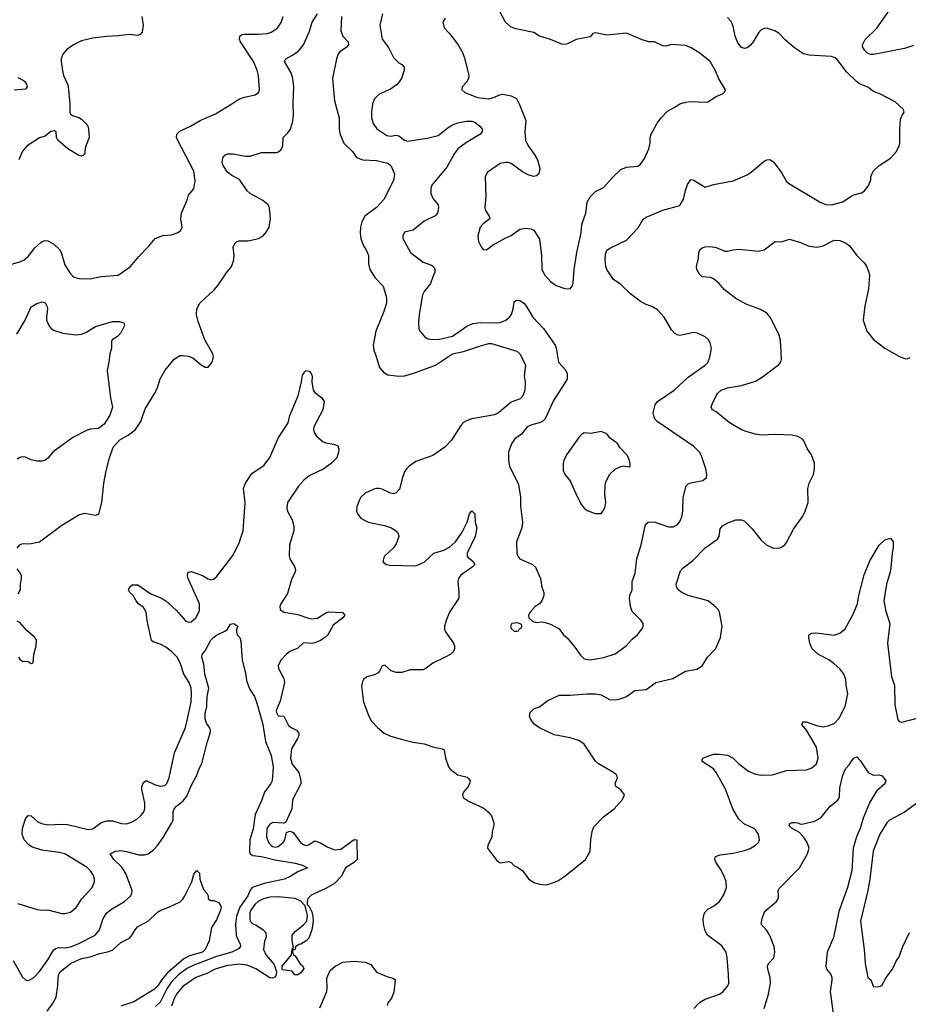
# Model space of a CAD drawing. Header units: inches. Extents: x 2001573 to 2220545, y 644482 to 846830.
# Tile 159 of 256: x 2068489 to 2074817, y 697879 to 704888. Entities that reach past the tile are written whole.
import ezdxf

# ---------------------------------------------------------------- set-up
doc = ezdxf.new("R2010")
doc.units = ezdxf.units.IN
doc.header["$MEASUREMENT"] = 0
for name, color, linetype in [('C0669', 7, 'Continuous'), ('C0679', 7, 'Continuous'), ('C0760', 7, 'Continuous'), ('C0770', 7, 'Continuous')]:
    doc.layers.add(name, color=color, linetype=linetype)

msp = doc.modelspace()

# ---------------------------------------------------------------- linework, layer by layer
at = {"layer": 'C0669', "color": 5}
for points, elevation in [([(2068442.9, 698190), (2068510, 698072.4), (2068530, 698052.2), (2068550, 698047.2), (2068557.2, 698050), (2068590, 698068.5), (2068630, 698112.4), (2068690, 698196.5), (2068730, 698263.7), (2068743.5, 698276.5), (2068770, 698282.9), (2068810, 698280.6), (2068850, 698288.8), (2068905.1, 698310), (2069026.3, 698370), (2069057.7, 698410), (2069083.9, 698490), (2069110.6, 698529.4), (2069143.8, 698556.2), (2069235.8, 698610), (2069279.7, 698650), (2069288.4, 698670), (2069289.8, 698690), (2069245.7, 698810), (2069215.7, 698855.7), (2069159.7, 698910), (2069134, 698950), (2069171.7, 698968.3), (2069210, 698972.6), (2069250, 698967.6), (2069337.7, 698942.3), (2069376.9, 698943.1), (2069404, 698950), (2069442.3, 698977.7), (2069470, 699010.4), (2069510, 699066.7), (2069573.1, 699170), (2069580.8, 699190), (2069581.1, 699250), (2069589.7, 699270), (2069604.7, 699290), (2069653.9, 699326.1), (2069678.9, 699361.1), (2069706.6, 699430), (2069751, 699510), (2069770, 699562.8), (2069787, 699593), (2069825.3, 699750), (2069846.6, 699810), (2069848.2, 699830), (2069841, 699850), (2069820.2, 699880.2), (2069809.5, 699910), (2069810.9, 699950), (2069820.7, 700000)], 360), ([(2068475.6, 698595.6), (2068612.7, 698552.7), (2068650, 698548), (2068690, 698550.4), (2068790, 698525.3), (2068810, 698524.9), (2068850, 698534), (2068890, 698568.4), (2068931.4, 698628.6), (2069004.8, 698710), (2069021, 698750), (2069021.5, 698770), (2069014.9, 698794.9), (2068992.4, 698830), (2068970, 698851.9), (2068810, 698949.8), (2068770, 698959.9), (2068650, 698976.2), (2068578.6, 698998.6), (2068553.6, 699013.6), (2068521.7, 699050), (2068507.1, 699090), (2068508.3, 699130), (2068530, 699198.8), (2068550, 699222.8), (2068570, 699220.7), (2068617.4, 699177.4), (2068645.4, 699165.4), (2068690, 699157.5), (2068790, 699161.5), (2068830, 699158.4), (2068976.4, 699123.6), (2069010, 699128.4), (2069070, 699172.3), (2069110, 699184.7), (2069150, 699184.5), (2069214.9, 699165.1), (2069250, 699162.4), (2069285.1, 699174.9), (2069322.6, 699197.4), (2069355, 699225), (2069372, 699248), (2069379, 699270), (2069379.2, 699310), (2069358, 699410), (2069359.8, 699430), (2069370, 699457.6), (2069390, 699471.3), (2069450, 699442.5), (2069490, 699431), (2069522.8, 699437.2), (2069537.6, 699450), (2069553.3, 699490), (2069591.6, 699670), (2069668.7, 699850), (2069680.3, 699890), (2069703.5, 700000)], 380), ([(2068683.5, 697830), (2068728.4, 697890), (2068748.5, 697930), (2068761.2, 698010), (2068762.4, 698070), (2068767.7, 698092.3), (2068778, 698110), (2068851.5, 698168.5), (2068930, 698203.7), (2068990, 698215.8), (2069050, 698238.1), (2069124.3, 698255.7), (2069152.4, 698267.6), (2069210, 698318), (2069269.8, 698350.2), (2069290, 698372.7), (2069311.2, 698410), (2069328.9, 698431.1), (2069407.3, 698472.7), (2069470, 698535.6), (2069494, 698550), (2069550.6, 698569.4), (2069631.5, 698608.5), (2069651.8, 698628.2), (2069665.4, 698650), (2069715.8, 698750), (2069730, 698804.7), (2069750, 698831.3), (2069770, 698812), (2069772.4, 698770), (2069797.1, 698697.1), (2069820.7, 698670), (2069831.3, 698650), (2069832, 698630), (2069850, 698618), (2069870, 698618), (2069890, 698611.3), (2069904, 698604), (2069916, 698590), (2069922.8, 698570), (2069919.1, 698550), (2069890, 698479), (2069855.4, 698424.6), (2069838.2, 698330), (2069810, 698269), (2069790, 698249.9), (2069697.2, 698222.8), (2069657.8, 698202.2), (2069539.9, 698100.1), (2069503, 698057), (2069470, 698007.3), (2069450, 697987.4), (2069302.7, 697897.3), (2069210, 697866.6)], 340), ([(2070000, 698250.7), (2069998.7, 698250), (2069890, 698218.1), (2069730, 698158.5), (2069684, 698136), (2069621.2, 698090), (2069570, 698037.9), (2069536.2, 697990), (2069490, 697894), (2069456.6, 697863.4)], 360), ([(2070000, 698158.5), (2069970, 698154.9), (2069882, 698130), (2069821.7, 698098.3), (2069743, 698070), (2069650, 698004.7), (2069610, 697956.9), (2069590, 697920.7), (2069570, 697865.2)], 380)]:
    msp.add_lwpolyline(points, dxfattribs=dict(at, elevation=elevation))
at = {"layer": 'C0679', "color": 5}
for points, elevation in [([(2070327.7, 700000), (2070315.3, 699970), (2070317, 699957), (2070330, 699933.4), (2070370, 699930.7), (2070403.6, 699863.6), (2070425.9, 699845.9), (2070460.3, 699830), (2070476.1, 699810), (2070476.2, 699790), (2070467.7, 699770), (2070423.6, 699696.4), (2070418.4, 699630), (2070428.2, 699588.2), (2070477.1, 699530), (2070492, 699470), (2070490.1, 699450), (2070481.7, 699430), (2070435.9, 699344.1), (2070430.9, 699330), (2070426.3, 699270), (2070384.5, 699175.5), (2070370, 699168.7), (2070292.4, 699172.4), (2070270, 699161.6), (2070250.1, 699129.9), (2070245.8, 699070), (2070261.7, 699030), (2070279.3, 699010), (2070290, 699002.6), (2070310, 698998.5), (2070330, 699002.8), (2070365.1, 699030), (2070377.5, 699050), (2070390, 699102), (2070410, 699111.3), (2070430, 699107.3), (2070439, 699099), (2070488.8, 699030), (2070510, 699016.5), (2070530, 699009.3), (2070546.2, 699013.8), (2070590, 699042.6), (2070630, 699029.3), (2070678.7, 698998.7), (2070730, 698977.7), (2070776.9, 698983.1), (2070870, 699051.8), (2070890, 699050.8), (2070891.8, 698910), (2070872.7, 698890), (2070809.2, 698850.8), (2070781.4, 698790), (2070730, 698738), (2070670, 698702.9), (2070565.1, 698654.9), (2070541.1, 698630), (2070536, 698610), (2070537.1, 698590), (2070550, 698575.5), (2070570, 698536.3), (2070576.5, 698503.5), (2070578.9, 698470), (2070570, 698409.2), (2070548.7, 698350), (2070528.4, 698330), (2070490, 698307.1), (2070475.8, 698304.2), (2070453, 698287), (2070450, 698268), (2070434, 698266), (2070432, 698250), (2070438, 698230), (2070450, 698224), (2070486.5, 698166.5), (2070504.9, 698150), (2070512.7, 698132.7), (2070490, 698103.5), (2070470, 698089.7), (2070449.5, 698089.5), (2070430, 698115.1), (2070363.7, 698123.7), (2070359, 698130), (2070359, 698150), (2070424, 698230), (2070429.1, 698270.9), (2070438, 698282), (2070428.4, 698331.6), (2070429.1, 698370.9), (2070450, 698398), (2070510, 698444.7), (2070533.2, 698470), (2070539.5, 698510), (2070520.9, 698580.9), (2070492, 698612), (2070451.4, 698631.4), (2070330, 698644.1), (2070270, 698641.5), (2070224.2, 698630), (2070187.2, 698610), (2070164.2, 698590), (2070136, 698550), (2070128.8, 698528.8), (2070127.5, 698487.5), (2070131, 698471), (2070150, 698452), (2070170, 698444.7), (2070222, 698410), (2070242, 698390), (2070243.6, 698356.4), (2070231.3, 698328.7), (2070224.7, 698270), (2070241, 698230), (2070302, 698162), (2070318.8, 698110), (2070316.3, 698090), (2070308, 698072), (2070290, 698065.1), (2070270, 698067.8), (2070170, 698130.8), (2070110, 698157.3), (2070050, 698164.5), (2070000, 698158.5)], 380), ([(2070184.9, 700000), (2070221.4, 699870), (2070238.9, 699750), (2070280.9, 699650), (2070293, 699570), (2070287.2, 699470), (2070278.6, 699450), (2070232.5, 699390), (2070212, 699328), (2070166.6, 699230), (2070150.9, 699129.1), (2070127.1, 699050), (2070125.5, 698965.5), (2070130.4, 698950), (2070150, 698937.4), (2070210, 698931.3), (2070307, 698907), (2070450, 698884.1), (2070502.8, 698870), (2070538.8, 698850), (2070470, 698822.6), (2070419.6, 698790), (2070375.3, 698770), (2070230, 698739.9), (2070145.7, 698710), (2070129.5, 698690.5), (2070114.4, 698650), (2070057, 698570), (2070033, 698507), (2070024.9, 698450), (2070031.5, 698371.5), (2070035, 698355), (2070058, 698310), (2070060.3, 698290), (2070046.2, 698273.8), (2070000, 698250.7)], 360), ([(2070948.9, 700000), (2070976.3, 699930), (2070994.9, 699894.9), (2071036.3, 699850), (2071084.9, 699810), (2071126, 699790), (2071205.9, 699765.9), (2071290, 699745.8), (2071370, 699733.1), (2071430, 699712.6), (2071497.4, 699697.4), (2071510.7, 699690), (2071521.6, 699630), (2071543.1, 699570), (2071557.1, 699550), (2071610, 699513.4), (2071674.9, 699494.9), (2071686, 699486), (2071696, 699470), (2071691.1, 699451.1), (2071682, 699430), (2071649.2, 699390), (2071641.3, 699370), (2071648, 699350), (2071690, 699321.8), (2071790, 699277.8), (2071826, 699250), (2071850, 699219.3), (2071865.5, 699170), (2071864.9, 699155.1), (2071852.8, 699107.2), (2071850.4, 699070), (2071823, 699010), (2071820.7, 698990), (2071885.2, 698905.2), (2071910, 698886), (2071970, 698894.8), (2071990, 698887.3), (2072010, 698864.9), (2072030, 698857.3), (2072070, 698830.7), (2072112.8, 698772.8), (2072150, 698745.5), (2072190, 698734.4), (2072230, 698730.4), (2072250, 698732.4), (2072290, 698746.4), (2072321.2, 698758.8), (2072370, 698790.5), (2072518.4, 698910), (2072551.8, 698970), (2072555.6, 699050), (2072566, 699110), (2072578.3, 699141.7), (2072647.6, 699212.4), (2072722, 699270), (2072782.4, 699337.6), (2072795.1, 699370), (2072770, 699405.6), (2072733.2, 699430), (2072729.2, 699450), (2072747, 699490), (2072741.6, 699510), (2072718.4, 699530), (2072611.8, 699591.8), (2072590, 699609.8), (2072510, 699730.7), (2072470, 699756.2), (2072410, 699776.2), (2072296.2, 699796.2), (2072190, 699847.1), (2072153.9, 699873.9), (2072126.3, 699910), (2072119.7, 699930), (2072124.2, 699955.8), (2072150, 699981.6), (2072190, 699997.6), (2072193.2, 700000)], 420), ([(2073289.9, 697850), (2073330, 697891.7), (2073370, 697916.3), (2073472, 697950), (2073498.4, 697970), (2073531.6, 698010), (2073538, 698030), (2073537.4, 698090), (2073528.2, 698210), (2073518.9, 698250), (2073490, 698295.8), (2073387.6, 698370), (2073370, 698401.2), (2073358.5, 698450), (2073355.6, 698490), (2073365.4, 698530), (2073390, 698554.9), (2073430, 698577.6), (2073471.8, 698610), (2073502.6, 698657.4), (2073522.4, 698710), (2073519.7, 698750), (2073506.9, 698790), (2073480.8, 698840.8), (2073447.6, 698890), (2073439.5, 698910), (2073441.2, 698918.8), (2073443.7, 698930), (2073476.2, 698943.8), (2073570, 698954.9), (2073650, 698973.7), (2073690, 698988.4), (2073730, 699010.5), (2073749.5, 699030), (2073756.9, 699050), (2073749.7, 699090), (2073730, 699120.5), (2073712.7, 699132.7), (2073650, 699160.8), (2073610, 699196.4), (2073568.2, 699270), (2073516.4, 699410), (2073450, 699529.7), (2073430, 699554.5), (2073350, 699608), (2073350, 699622), (2073353.2, 699630), (2073370, 699638.4), (2073430, 699658.4), (2073470, 699660.3), (2073530, 699651.5), (2073570, 699630.3), (2073610.9, 699590.9), (2073678, 699538), (2073730, 699516.9), (2073770, 699508.9), (2073850, 699513.4), (2073950, 699544), (2074091, 699549), (2074130, 699562.4), (2074164.5, 699590), (2074176.3, 699630), (2074164, 699710), (2074091.3, 699831.3), (2074059, 699870), (2074061.2, 699878.8), (2074068, 699890), (2074090, 699890.4), (2074163.6, 699863.6), (2074210, 699854.6), (2074250, 699862.6), (2074290, 699878.4), (2074324.2, 699915.8), (2074365.9, 699994.1), (2074367.2, 700000)], 380), ([(2074722.7, 700000), (2074743.2, 699903.2), (2074752.1, 699892.1), (2074770, 699887.4), (2074890, 699917.8), (2074955.8, 699944.2), (2074990, 699971.8), (2075010.7, 700000)], 380), ([(2073789.7, 697850), (2073820.8, 697950), (2073835, 698030), (2073834, 698070), (2073815.6, 698130), (2073813.7, 698150), (2073821.3, 698170), (2073860.5, 698210), (2073867.4, 698250), (2073862.8, 698290), (2073830, 698369.4), (2073810, 698403.7), (2073769.6, 698450), (2073776.3, 698490), (2073789.7, 698530), (2073804.2, 698550), (2073879.6, 698610), (2073889.6, 698630), (2073893, 698650), (2073889.6, 698690), (2073897.7, 698702.3), (2074042, 698850), (2074099.6, 698950), (2074111.5, 698990), (2074097.6, 699030), (2074070, 699072), (2074041.3, 699101.3), (2073989.3, 699130), (2073969.4, 699150), (2073974.6, 699165.4), (2073990, 699173.4), (2074006.8, 699173.2), (2074030, 699170.5), (2074050, 699160.7), (2074070, 699164), (2074150, 699182.4), (2074193.1, 699206.9), (2074259.6, 699290), (2074310, 699326.7), (2074320, 699340), (2074326.2, 699353.8), (2074330, 699421), (2074350, 699510.6), (2074370, 699554.4), (2074396, 699584), (2074411.8, 699610), (2074430, 699630.5), (2074450, 699641), (2074475.2, 699615.2), (2074531.3, 699530), (2074570, 699511), (2074610, 699511.3), (2074630, 699504.7), (2074656, 699470), (2074650, 699449.2), (2074590, 699396), (2074542.4, 699317.6), (2074496, 699204), (2074475.1, 699130), (2074447.9, 699072.1), (2074423.8, 698990), (2074413.8, 698830), (2074385.3, 698710), (2074321.6, 698538.4), (2074284.6, 698355.4), (2074238.4, 698250), (2074230.2, 698150), (2074233.4, 698130), (2074264.9, 698090), (2074272.4, 698070), (2074273.4, 698050), (2074260.2, 697970), (2074297.8, 697690)], 360), ([(2074884, 699316), (2074790, 699247.1), (2074683.8, 699190), (2074665.3, 699170), (2074615.2, 699090), (2074567.1, 698970), (2074542.6, 698770), (2074528.3, 698690), (2074475.6, 698470), (2074502.3, 698270), (2074510.3, 698170), (2074528.5, 698068.5), (2074550, 698052), (2074570, 698002), (2074610, 698004.7), (2074628.4, 698011.6), (2074659, 698070), (2074704, 698130), (2074734, 698190), (2074750, 698212), (2074778, 698290), (2074825.6, 698390)], 380), ([(2070625.7, 697854.3), (2070675.2, 697970), (2070679.1, 697990), (2070675.9, 698064.1), (2070700.1, 698119.9), (2070735.3, 698150), (2070790, 698178.8), (2070870, 698184.9), (2070950, 698178), (2070990, 698162), (2071030, 698107.7), (2071110, 698075.5), (2071146, 698066), (2071158, 698058), (2071162, 698050), (2071154.2, 697965.8), (2071136.7, 697923.3), (2071111, 697890), (2071106.8, 697870)], 380)]:
    msp.add_lwpolyline(points, dxfattribs=dict(at, elevation=elevation))
at = {"layer": 'C0760', "color": 5}
for points, elevation in [([(2069359.6, 704910), (2069368.9, 704850), (2069360.7, 704799.3), (2069350, 704784.5), (2069330, 704776.3), (2069270, 704782), (2069190, 704772.2), (2069108.5, 704768.5), (2069010, 704756.4), (2068930, 704738.3), (2068871.5, 704708.5), (2068823.9, 704676.1), (2068796.4, 704643.6), (2068785.5, 704610), (2068783.8, 704590), (2068792.8, 704527.2), (2068802, 704490), (2068830.3, 704430.3), (2068833.3, 704413.3), (2068847.2, 704290), (2068846, 704230), (2068850, 704216), (2068865.8, 704205.8), (2068910, 704192.8), (2068930, 704179.6), (2068960.9, 704150), (2068974, 704130), (2068979.6, 704110), (2068983.1, 704050), (2068956.7, 703983.3), (2068951.6, 703928.4), (2068930, 703916.2), (2068910, 703922.4), (2068831.5, 703970), (2068761.6, 704030), (2068751.3, 704050), (2068749.3, 704089.3), (2068735.8, 704095.8), (2068710, 704091.6), (2068670, 704058), (2068630, 704047), (2068542, 703990), (2068508.8, 703951.2), (2068484, 703890)], 440), ([(2068475.6, 704475.6), (2068510, 704459.5), (2068523.8, 704450), (2068537.6, 704430), (2068543, 704410), (2068530, 704392.7), (2068450, 704385.3)], 420), ([(2068430, 703148), (2068490, 703164.9), (2068521.1, 703178.9), (2068550, 703203.1), (2068596.2, 703263.8), (2068638.5, 703301.5), (2068650, 703310.3), (2068670, 703316.1), (2068690, 703314.9), (2068730, 703292.8), (2068771.6, 703251.6), (2068784, 703230), (2068810, 703142.8), (2068845.2, 703085.3), (2068863.9, 703063.9), (2068875.8, 703055.8), (2068910, 703046.4), (2068990, 703043.6), (2069070, 703060.9), (2069190, 703070.4), (2069277, 703130), (2069337, 703203), (2069406.7, 703273.3), (2069454, 703330), (2069507.3, 703352.7), (2069570, 703357.3), (2069610, 703370.8), (2069635.1, 703384.9), (2069646.6, 703410), (2069636.4, 703470), (2069641.7, 703510), (2069683.6, 703610), (2069690, 703638), (2069730, 703684.7), (2069738.3, 703741.7), (2069728.2, 703810), (2069610, 704037), (2069605.3, 704050), (2069607.9, 704072.1), (2069630, 704095.6), (2069705.2, 704130), (2069773.2, 704170), (2069883.1, 704216.9), (2070000, 704290.2)], 440), ([(2070000, 703779.4), (2069999.6, 703779.6), (2069970, 703803.5), (2069937.7, 703850), (2069931.3, 703870), (2069935.1, 703904.9), (2069950, 703923), (2069970, 703933.4), (2070000, 703933.9)], 420), ([(2068470, 701126), (2068490, 701150.7), (2068503.9, 701156.1), (2068570, 701158.9), (2068630, 701172), (2068790, 701288.7), (2068910, 701363.1), (2068950, 701374.9), (2069030, 701360.5), (2069053.1, 701366.9), (2069075.1, 701450), (2069088, 701588), (2069104.2, 701675.8), (2069128.2, 701770), (2069155.8, 701844.2), (2069202.3, 701897.7), (2069261.2, 701930), (2069314, 701970), (2069351.5, 702028.5), (2069381.8, 702118.2), (2069451.1, 702230), (2069471.2, 702270), (2069488.9, 702331.1), (2069525.8, 702394.2), (2069590, 702470.5), (2069630, 702496.4), (2069650, 702498.4), (2069690, 702493), (2069721.3, 702481.3), (2069780.7, 702430), (2069810, 702414), (2069830, 702414.8), (2069859.5, 702450), (2069869.4, 702490), (2069865.1, 702510), (2069808.2, 702608.2), (2069758.8, 702738.8), (2069748.2, 702788.2), (2069750, 702830.5), (2069771.1, 702870), (2069874.6, 702965.4), (2069902.9, 702997.1), (2069966.6, 703093.4), (2069994.7, 703125.3), (2070000, 703138.6)], 420), ([(2068467.8, 702650), (2068528.6, 702750), (2068570, 702843), (2068610, 702868.8), (2068650, 702880.4), (2068670, 702873.4), (2068685.1, 702845.1), (2068687.6, 702830), (2068679, 702770), (2068680.9, 702750), (2068697, 702710), (2068711.3, 702691.3), (2068730, 702678), (2068796.2, 702656.2), (2068890, 702645.5), (2068930, 702648.8), (2068959.3, 702660.7), (2069030, 702703.7), (2069150, 702739.5), (2069199.5, 702739.5), (2069230.8, 702730), (2069234.9, 702710), (2069210, 702659.5), (2069186.5, 702633.5), (2069146.8, 702610), (2069143.8, 702596.2), (2069143.6, 702550), (2069130.2, 702510), (2069124.9, 702450), (2069112.2, 702390), (2069135.8, 702195.8), (2069150.4, 702130), (2069130, 702072.7), (2069090, 702009.4), (2069050, 701976.9), (2068990, 701972.4), (2068970, 701966.9), (2068866.7, 701913.3), (2068727.5, 701812.5), (2068690, 701767.3), (2068669, 701751), (2068650, 701744.7), (2068610, 701745.1), (2068570, 701755.8), (2068530, 701773.6), (2068510, 701776.2), (2068490, 701772), (2068470, 701760.7)], 420), ([(2069703.5, 700000), (2069709.8, 700030), (2069712.9, 700090), (2069709.8, 700130), (2069695.7, 700170), (2069658.8, 700230), (2069632, 700310), (2069610.3, 700350.3), (2069570, 700390.6), (2069530, 700422.2), (2069490, 700442.9), (2069438.5, 700458.5), (2069427.8, 700467.8), (2069396.4, 700610), (2069390.8, 700670.8), (2069370, 700702.9), (2069335.1, 700730), (2069318, 700750), (2069296, 700790), (2069274, 700810), (2069262.7, 700830), (2069273.2, 700850), (2069290, 700864), (2069330, 700866), (2069421.9, 700801.9), (2069498.9, 700770), (2069529.1, 700750), (2069604.2, 700684.2), (2069670, 700609.2), (2069690, 700600.2), (2069710, 700602.3), (2069743.1, 700630), (2069770, 700679.1), (2069769.8, 700730), (2069689.8, 700910), (2069684, 700930), (2069686.6, 700950), (2069690, 700954.8), (2069710, 700959.1), (2069790, 700932.4), (2069830, 700907.4), (2069850, 700901.7), (2069870, 700905.3), (2069890, 700922.4), (2070000, 701065.3)], 380), ([(2068478, 700802), (2068494, 700830), (2068494, 700870), (2068501.2, 700910), (2068501.2, 700930), (2068493.2, 700950), (2068470, 700979)], 420), ([(2068480.7, 700350), (2068490, 700336), (2068510, 700321), (2068550, 700318), (2068570, 700304.7), (2068586, 700310), (2068589, 700370), (2068605.2, 700430), (2068609.2, 700470), (2068597.2, 700490), (2068539.1, 700539.1), (2068490, 700598), (2068470, 700606)], 420), ([(2069820.7, 700000), (2069822.6, 700010), (2069823.7, 700070), (2069837, 700130), (2069806.5, 700230), (2069799.3, 700299.3), (2069786, 700350), (2069789.6, 700370), (2069810, 700396), (2069850, 700471.3), (2069868.7, 700490), (2069890, 700506), (2069950, 700534.8), (2069969.5, 700550.5), (2069990, 700584.7), (2070000, 700586.9)], 360)]:
    msp.add_lwpolyline(points, dxfattribs=dict(at, elevation=elevation))
at = {"layer": 'C0770', "color": 5}
for points, elevation in [([(2074854.9, 704705.1), (2074790, 704682.5), (2074570, 704641.5), (2074550, 704641), (2074530, 704648.5), (2074508.7, 704668.7), (2074494, 704690), (2074489.8, 704710), (2074510, 704747.6), (2074592.3, 704827.7), (2074700.9, 704979.1), (2074742, 705018), (2074810, 705069), (2074837.6, 705110)], 420), ([(2071519.9, 704900.1), (2071502.8, 704870), (2071510.8, 704830), (2071550.3, 704790.3), (2071610.6, 704710), (2071639, 704659), (2071655.8, 704615.8), (2071688.4, 704490), (2071685.5, 704470), (2071670, 704444), (2071641, 704410), (2071638, 704390), (2071658, 704370), (2071750, 704334.9), (2071830, 704323.7), (2071870, 704335.8), (2071906.2, 704353.8), (2071930, 704357.4), (2071990, 704346.3), (2072026, 704326), (2072045.2, 704290), (2072092.7, 704170), (2072085.3, 704090), (2072091.8, 704030), (2072109.3, 703989.3), (2072153.7, 703930), (2072177.1, 703890), (2072193.4, 703830), (2072186.8, 703790), (2072170, 703776), (2072148, 703772), (2072110, 703782.6), (2072070, 703804.7), (2071990, 703863.5), (2071970, 703870.9), (2071948.1, 703871.9), (2071910, 703864.7), (2071818.5, 703801.4), (2071803.7, 703770), (2071808.5, 703630), (2071801.3, 703550), (2071805.3, 703530), (2071833, 703490), (2071837.3, 703470), (2071790, 703435.1), (2071768.5, 703410), (2071750.5, 703350.5), (2071757.3, 703310), (2071776, 703270), (2071790, 703251.3), (2071810, 703251), (2071830, 703261), (2071856.6, 703283.4), (2071946, 703334), (2071990, 703352.4), (2072050, 703396.4), (2072090, 703404.9), (2072130, 703399.5), (2072150, 703390.4), (2072190, 703324.7), (2072205.3, 703210), (2072208.4, 703110), (2072228.4, 703070), (2072270, 703024.9), (2072310, 702995.5), (2072370, 702974.8), (2072410, 702971.3), (2072424, 702990), (2072430, 703014), (2072438.4, 703110), (2072457.4, 703230), (2072486.9, 703370), (2072492.4, 703430), (2072521.3, 703510), (2072529.6, 703590), (2072551.7, 703628.3), (2072590, 703664), (2072647.5, 703692.5), (2072715.1, 703770), (2072770, 703821.6), (2072810, 703837.6), (2072890, 703846.4), (2072910, 703859.1), (2072939.5, 703900.5), (2072969.6, 703970), (2072978, 704010), (2072978.9, 704050), (2072986.1, 704073.9), (2073028.5, 704151.5), (2073057, 704190), (2073102.3, 704237.7), (2073155.1, 704264.9), (2073189.7, 704290.3), (2073230, 704302), (2073270, 704304.7), (2073370, 704300.7), (2073390, 704304), (2073450, 704341), (2073498, 704362), (2073508.9, 704371.1), (2073515.3, 704390), (2073467.7, 704467.7), (2073442.9, 704530), (2073406.6, 704590), (2073332.3, 704650), (2073270, 704686.9), (2073230, 704704), (2073131, 704711), (2073090, 704700.4), (2073070, 704702.2), (2073010, 704729.7), (2072970, 704731.5), (2072930, 704742.9), (2072810, 704791.8), (2072670, 704777.4), (2072590, 704795.1), (2072570.8, 704789.2), (2072552.7, 704767.3), (2072452.3, 704747.7), (2072390, 704717), (2072370, 704712), (2072350, 704713.6), (2072270, 704748.2), (2072189.8, 704769.8), (2072150, 704796.9), (2072022.3, 704822.3), (2071990, 704835.6), (2071949.6, 704870), (2071886.3, 704986.3)], 460), ([(2070000, 703933.9), (2070010, 703934), (2070096.5, 703916.5), (2070130, 703916.2), (2070210, 703943.2), (2070317.5, 703942.5), (2070332.9, 703947.1), (2070350, 703963.1), (2070362.5, 703990), (2070365.7, 704050), (2070398.1, 704081.9), (2070417.7, 704110), (2070434.2, 704165.8), (2070439.6, 704210), (2070436.5, 704296.5), (2070441.6, 704410), (2070434.2, 704470), (2070422.6, 704510), (2070375.6, 704590), (2070379.1, 704600.9), (2070383.7, 704610), (2070427.2, 704632.8), (2070474.8, 704665.2), (2070510, 704708.2), (2070552.4, 704807.6), (2070572.6, 704870), (2070609.9, 704930.1)], 420), ([(2070000, 704290.2), (2070050, 704321.6), (2070090, 704336.4), (2070165.6, 704354.4), (2070189.6, 704370.4), (2070195.6, 704390), (2070189.8, 704490), (2070179.3, 704530), (2070153.6, 704590), (2070060.4, 704730), (2070054, 704750), (2070056.9, 704770), (2070070, 704783.1), (2070090, 704786.3), (2070190, 704784.2), (2070250.8, 704789.2), (2070280.9, 704799.1), (2070310, 704817.6), (2070326.5, 704833.5), (2070350, 704867.7), (2070365.1, 704910)], 440), ([(2070781.3, 704910), (2070776, 704810), (2070790.4, 704770), (2070827.7, 704730), (2070830.4, 704710), (2070813.4, 704690), (2070770, 704660.5), (2070758, 704642), (2070745.8, 704610), (2070715.6, 704470), (2070732, 704310), (2070763, 704190), (2070764.5, 704110), (2070771.1, 704070), (2070797.5, 704010), (2070859.5, 703950), (2070887.7, 703907.7), (2070931.7, 703891.7), (2071030, 703885.3), (2071110, 703866), (2071132.9, 703850), (2071158.4, 703790), (2071153.4, 703750), (2071084.9, 703610), (2071030, 703550.9), (2070947.4, 703490), (2070924.9, 703450), (2070915.6, 703410), (2070913.1, 703370), (2070919, 703330), (2070938, 703278), (2070956, 703250), (2070972.7, 703210), (2070972, 703150), (2070983.1, 703110), (2071019.3, 703050), (2071078, 702990), (2071102, 702910), (2071100.9, 702870), (2071081.5, 702810), (2071024.2, 702670), (2071006, 702570), (2071010, 702536), (2071028.7, 702490), (2071051.6, 702411.6), (2071079.4, 702379.4), (2071110, 702361.1), (2071190, 702350.3), (2071230, 702353.1), (2071288.8, 702368.8), (2071450, 702428.4), (2071571.7, 702508.3), (2071650, 702525.7), (2071770, 702566.7), (2071830, 702582.4), (2071850, 702583.2), (2072030, 702527.7), (2072050.7, 702510), (2072090.6, 702430), (2072081.3, 702350), (2072088.8, 702308.8), (2072086.3, 702250), (2072071.8, 702210), (2072054, 702190), (2071990, 702164.5), (2071897.7, 702090), (2071870, 702075.2), (2071710, 702046.8), (2071670, 702033.3), (2071650, 702020.4), (2071630, 701998.7), (2071565, 701895), (2071515.6, 701844.4), (2071430, 701785.1), (2071310, 701743.1), (2071263.7, 701710), (2071243.7, 701690), (2071230.3, 701670), (2071214.3, 701630), (2071193.4, 701546.6), (2071170, 701518.9), (2071150, 701513.7), (2071130, 701518), (2071070, 701546), (2071050, 701550.9), (2071030, 701549.7), (2071010, 701545.1), (2070950, 701517.4), (2070919.5, 701490), (2070908.7, 701470), (2070890, 701422), (2070887.2, 701390), (2070894.4, 701370), (2070919.4, 701339.4), (2070970, 701310.3), (2071086.4, 701286.4), (2071137.3, 701270), (2071168.4, 701250), (2071184.9, 701230), (2071188.4, 701208.4), (2071170, 701158), (2071150, 701129.4), (2071087.3, 701070), (2071078.8, 701050), (2071076, 701030), (2071082, 701022), (2071102, 701010), (2071124.1, 701004.1), (2071310, 701000.3), (2071370, 701026), (2071438.4, 701090), (2071510, 701111.8), (2071550, 701133.7), (2071592.9, 701170), (2071640.8, 701239.2), (2071676.2, 701310), (2071693.2, 701370), (2071710, 701390.8), (2071730.5, 701370), (2071733.4, 701310), (2071745.5, 701270), (2071731.7, 701210), (2071674.9, 701090), (2071675.3, 701070), (2071681, 701061), (2071717.3, 701030), (2071730.6, 701010), (2071710.7, 700990), (2071630, 700933.3), (2071614, 700910), (2071608.7, 700890), (2071616.9, 700810), (2071615.2, 700770), (2071550, 700669.3), (2071524.9, 700610), (2071514.8, 700570), (2071514, 700550), (2071520.5, 700530), (2071578.4, 700450), (2071586.4, 700430), (2071586.4, 700410), (2071578.4, 700390), (2071554.9, 700370), (2071519.3, 700350), (2071430, 700307.8), (2071374.8, 700265.2), (2071360, 700260), (2071270, 700259.7), (2071210, 700240.4), (2071170, 700241), (2071133.7, 700253.7), (2071090, 700292), (2071070, 700288.7), (2071050.8, 700250), (2071040.9, 700239.1), (2071014.7, 700225.3), (2070960.7, 700210), (2070937.1, 700190), (2070930, 700177.2), (2070923.8, 700143.8), (2070937.1, 700030), (2070948.9, 700000)], 420), ([(2071072.4, 704930), (2071053.7, 704850), (2071070.4, 704750), (2071116, 704690), (2071150, 704618), (2071190, 704582), (2071211, 704570), (2071226, 704550), (2071226.8, 704530), (2071207.7, 704470), (2071178.4, 704430), (2071130, 704394), (2071050, 704357), (2071015.3, 704324.7), (2071001.3, 704290), (2070993.7, 704230), (2070995.3, 704190), (2071005.7, 704150), (2071032, 704112), (2071104, 704064), (2071130, 704058.5), (2071170, 704066), (2071190, 704060.3), (2071229.5, 704029.5), (2071250, 704024.4), (2071390, 704045.5), (2071470, 704063.5), (2071539.8, 704120.2), (2071570, 704139), (2071610, 704153.7), (2071670, 704166.4), (2071710, 704166.7), (2071730, 704158.8), (2071765.7, 704130), (2071781.3, 704110), (2071783.1, 704090), (2071766.4, 704070), (2071670, 704014.8), (2071610, 703967.7), (2071585, 703935), (2071530, 703837.7), (2071424.2, 703710), (2071417.6, 703690), (2071418, 703650), (2071433.1, 703613.1), (2071468.2, 703570), (2071472.4, 703550), (2071465.5, 703510), (2071448.8, 703491.2), (2071370, 703453.3), (2071290, 703389.5), (2071230, 703375.1), (2071216.3, 703350), (2071218, 703330), (2071273, 703230), (2071362.4, 703162.4), (2071421.6, 703141.6), (2071436, 703130), (2071446, 703110), (2071446, 703090), (2071430, 703058), (2071415.5, 703010), (2071370, 702952.3), (2071358, 702930), (2071334.4, 702790), (2071328.8, 702730), (2071332.2, 702690), (2071339.3, 702670), (2071371.7, 702631.7), (2071390, 702619.5), (2071410, 702613.4), (2071470, 702611.6), (2071570, 702635.8), (2071674.2, 702705.8), (2071715.7, 702724.3), (2071770, 702733.6), (2071870, 702729.1), (2071910, 702731.6), (2071950, 702748.1), (2071977.4, 702770), (2071991, 702790), (2072003.5, 702830), (2072010, 702879.1), (2072027.8, 702892.2), (2072049.8, 702890.2), (2072078.9, 702870), (2072093.6, 702853.6), (2072142.7, 702770), (2072218.8, 702690), (2072302.8, 702570), (2072310.2, 702550), (2072325.5, 702450), (2072375.6, 702395.6), (2072386.7, 702370), (2072388.5, 702330), (2072290, 702176.9), (2072230, 702046.3), (2072214.9, 702030), (2072198.7, 702021.3), (2072135.2, 702004.8), (2072103, 701990), (2072063.1, 701936.9), (2072014.6, 701905.4), (2071992.3, 701867.7), (2071970.4, 701810), (2071970.4, 701750), (2071976.4, 701710), (2072041, 701579), (2072054.8, 701490), (2072054.4, 701425.6), (2072070.5, 701310), (2072065.5, 701270), (2072028, 701170), (2072028.2, 701090), (2072035.5, 701070), (2072050.8, 701050), (2072141, 701010), (2072162, 700990), (2072198.4, 700910), (2072208.5, 700848.5), (2072220.7, 700810), (2072222, 700790), (2072208.1, 700751.9), (2072190.5, 700729.5), (2072161, 700710), (2072124.7, 700670), (2072112, 700650), (2072114, 700630), (2072143.6, 700603.6), (2072170, 700598), (2072210, 700601), (2072230, 700596), (2072270, 700584), (2072330, 700550.8), (2072361, 700510), (2072386.6, 700486.6), (2072441.7, 700421.7), (2072483.4, 700363.4), (2072510, 700339.3), (2072550, 700330.4), (2072650, 700346.5), (2072730, 700372.8), (2072808.8, 700431.2), (2072850, 700477.3), (2072889, 700510), (2072924, 700556), (2072929, 700570), (2072928.7, 700590), (2072914, 700610), (2072850, 700674), (2072839.7, 700710), (2072831.1, 700770), (2072833.7, 700790), (2072849.7, 700830), (2072851.2, 700888.8), (2072871.2, 700948.8), (2072883.5, 701050), (2072915.8, 701150), (2072945.7, 701294.3), (2072964, 701310), (2072990, 701314), (2073014.8, 701310), (2073110, 701277.4), (2073141.7, 701278.3), (2073170, 701292.4), (2073188.5, 701311.5), (2073204, 701350), (2073210.9, 701390), (2073214.2, 701485.8), (2073235.1, 701570), (2073250, 701584.9), (2073267.9, 701592.1), (2073353.1, 701606.9), (2073379.3, 701630), (2073382, 701650), (2073375.6, 701690), (2073344.4, 701784.4), (2073329.4, 701810), (2073289.3, 701850), (2073028.9, 702028.9), (2073009.7, 702050), (2073000.4, 702090), (2073013.6, 702146.4), (2073031.8, 702170), (2073149.6, 702250), (2073250, 702343.8), (2073370, 702428), (2073390, 702447.3), (2073404.7, 702484.7), (2073416, 702550), (2073406.8, 702586.8), (2073394, 702610), (2073370, 702629.3), (2073316.2, 702656.2), (2073290, 702660.9), (2073190, 702639.5), (2073170, 702643.7), (2073153.4, 702653.4), (2073130, 702681.2), (2073077.6, 702770), (2073030, 702822.9), (2072990, 702846.3), (2072950, 702860.5), (2072910, 702882.2), (2072837.7, 702937.7), (2072770, 703002.4), (2072717.7, 703037.7), (2072669.8, 703109.8), (2072663.1, 703130), (2072658.5, 703178.5), (2072661.8, 703218.2), (2072670, 703246.8), (2072695.4, 703264.6), (2072810, 703319), (2072893.7, 703406.3), (2072930, 703468.2), (2072950, 703482.6), (2073070, 703532.4), (2073190, 703566), (2073215.6, 703610), (2073230, 703672), (2073245.4, 703714.6), (2073269.6, 703750.4), (2073290, 703746), (2073370, 703694.8), (2073430, 703714.4), (2073570, 703741.6), (2073670, 703783), (2073698, 703802), (2073790, 703882), (2073810, 703890.5), (2073830, 703892.7), (2073856.5, 703876.5), (2073916.4, 703796.4), (2073950, 703737.3), (2073970, 703719.1), (2074188.5, 703588.5), (2074230, 703573.4), (2074269.5, 703570.5), (2074350, 703590.7), (2074410, 703630.7), (2074430, 703640.7), (2074484.1, 703655.9), (2074504, 703670), (2074536, 703710), (2074549.2, 703750), (2074549.5, 703770.5), (2074566, 703810), (2074609.7, 703850.4), (2074690, 703902), (2074732, 703950), (2074752, 703990), (2074757, 704010), (2074756.2, 704110), (2074761.2, 704178.8), (2074770, 704204.7), (2074788, 704230), (2074782, 704250), (2074723.9, 704303.9), (2074618.7, 704358.7), (2074570, 704376.9), (2074530, 704407.8), (2074470, 704432.6), (2074447.9, 704447.9), (2074377.6, 704517.6), (2074310, 704605.2), (2074296.3, 704616.3), (2074270, 704625.1), (2074110, 704635.4), (2074070, 704645.4), (2074006.9, 704686.9), (2073941.5, 704741.5), (2073896.9, 704790), (2073867, 704810), (2073810, 704826.9), (2073790, 704826.3), (2073770, 704816.3), (2073750, 704794), (2073713.1, 704730), (2073690, 704703.5), (2073670, 704687.1), (2073650, 704682), (2073629.6, 704690), (2073603.5, 704723.5), (2073584.1, 704770), (2073570, 704841.2), (2073555.8, 704875.8), (2073530, 704903.5)], 440), ([(2070000, 703138.6), (2070012.6, 703170), (2070015.4, 703210), (2070009.7, 703270), (2070023.1, 703296.9), (2070033.1, 703306.9), (2070050, 703314), (2070114.9, 703314.9), (2070189.3, 703330), (2070222.9, 703350), (2070245.2, 703374.8), (2070266, 703410), (2070275.8, 703470), (2070267.6, 703547.6), (2070258, 703570), (2070220.8, 703600.8), (2070129.8, 703649.8), (2070109.5, 703670), (2070054.5, 703750), (2070000, 703779.4)], 420), ([(2072193.2, 700000), (2072250, 700042), (2072330, 700079.1), (2072410, 700079.3), (2072530.1, 700090.1), (2072590, 700089.5), (2072630, 700081.7), (2072690, 700049.4), (2072730, 700046.5), (2072766.3, 700053.7), (2072809.7, 700070.3), (2072870, 700112.9), (2072950, 700119.3), (2073019.3, 700170), (2073141.4, 700198.6), (2073230, 700250.4), (2073310, 700264), (2073350, 700287.7), (2073387, 700350), (2073447.6, 700412.4), (2073479.7, 700490), (2073491.5, 700570), (2073473.6, 700670), (2073463.7, 700690), (2073447, 700707), (2073392.3, 700750), (2073250, 700789.9), (2073204.4, 700810), (2073178.7, 700830), (2073166, 700850), (2073163.1, 700870), (2073195.1, 700964.9), (2073214.2, 700985.8), (2073282.2, 701037.8), (2073370, 701128.8), (2073458.4, 701190), (2073469.7, 701210), (2073476.6, 701263.4), (2073494.3, 701285.7), (2073532.6, 701307.4), (2073590, 701326.9), (2073630, 701327.4), (2073650, 701317.1), (2073704.2, 701264.2), (2073770, 701182.4), (2073810, 701146.4), (2073850, 701128.5), (2073890, 701126), (2073910, 701130.7), (2073937.2, 701150), (2073950, 701166), (2073999.1, 701260.9), (2074065.3, 701354.7), (2074082.9, 701390), (2074103.7, 701450), (2074100.5, 701550), (2074111.5, 701588.5), (2074142.7, 701650), (2074149.3, 701690), (2074149.3, 701730), (2074126.6, 701790), (2074095.9, 701835.9), (2074072.7, 701890), (2074062.5, 701902.5), (2074030, 701922), (2073990, 701931.3), (2073870, 701935.8), (2073770, 701931.3), (2073730, 701936.9), (2073670, 701953.3), (2073628.5, 701968.5), (2073540.9, 702020.9), (2073450, 702096), (2073422, 702110), (2073418, 702118), (2073414, 702130), (2073420.9, 702150), (2073449.7, 702210), (2073460.5, 702230), (2073483.6, 702250), (2073530, 702268.2), (2073630, 702283.5), (2073730, 702315.9), (2073770, 702338), (2073893.6, 702430), (2073909.6, 702450), (2073914.7, 702470), (2073909.8, 702570), (2073903.9, 702616.1), (2073894, 702650), (2073832.3, 702770), (2073810, 702797.8), (2073765.4, 702825.4), (2073663.5, 702863.5), (2073590, 702902.4), (2073506.4, 702966.4), (2073470, 703009.4), (2073430, 703044.5), (2073410, 703053.3), (2073350, 703057), (2073330, 703075.6), (2073310, 703109.3), (2073308.8, 703130), (2073322, 703190), (2073324.6, 703230), (2073333, 703250), (2073350, 703263.6), (2073370, 703271.5), (2073410, 703274.6), (2073450, 703265.7), (2073510, 703240.4), (2073530, 703239.3), (2073569.8, 703250.2), (2073610, 703253.4), (2073750, 703240.5), (2073790, 703250.6), (2073870, 703308.2), (2073913.1, 703306.9), (2073970, 703324.9), (2074050, 703302.4), (2074110, 703275.8), (2074168.5, 703268.5), (2074210, 703278.5), (2074290, 703317.8), (2074330, 703315.6), (2074370, 703298.5), (2074398.5, 703278.5), (2074450, 703210.4), (2074499.9, 703159.9), (2074517.1, 703137.1), (2074536.5, 703090), (2074540.3, 703070), (2074532.7, 702970), (2074508.2, 702850), (2074494.8, 702750), (2074522, 702670), (2074570, 702610.6), (2074650.4, 702550.4), (2074750, 702493.4), (2074790, 702477.3), (2074810, 702474.8), (2074830, 702482.8)], 420), ([(2070000, 701065.3), (2070010, 701078.3), (2070050, 701156.5), (2070080.5, 701250), (2070095, 701450), (2070082.8, 701550), (2070095, 701585), (2070143.1, 701656.9), (2070230, 701717.8), (2070270, 701771.8), (2070330.8, 701910), (2070402, 702018), (2070412.5, 702070), (2070471.4, 702210), (2070496.8, 702310), (2070503.2, 702356.8), (2070518.5, 702381.5), (2070530, 702390.5), (2070550, 702384.9), (2070564.9, 702370), (2070571.8, 702350), (2070570.4, 702310), (2070579.1, 702250), (2070590, 702234.8), (2070638.5, 702198.5), (2070657.3, 702170), (2070648.4, 702110), (2070583.8, 701990), (2070581.3, 701970), (2070584.9, 701950), (2070602.5, 701922.5), (2070650, 701882.4), (2070670, 701874.9), (2070726.2, 701866.2), (2070753.4, 701853.4), (2070762, 701830), (2070760.3, 701810), (2070747.7, 701770), (2070708.8, 701730), (2070654.3, 701690), (2070550, 701641.2), (2070511.5, 701610), (2070473.4, 701566.6), (2070397.1, 701450), (2070391, 701410), (2070396.3, 701390), (2070430, 701326.7), (2070442.3, 701282.3), (2070440.1, 701250), (2070409.4, 701150), (2070408.7, 701068.7), (2070413.4, 701050), (2070447.3, 700990), (2070452.6, 700967.4), (2070449, 700950), (2070426.5, 700910), (2070396.8, 700803.2), (2070348.5, 700730), (2070342.4, 700710), (2070344.9, 700690), (2070370.3, 700670.3), (2070470, 700654.6), (2070546.6, 700626.6), (2070570, 700622.3), (2070610, 700628.4), (2070670, 700665.6), (2070690, 700672.1), (2070788.4, 700668.4), (2070805.5, 700650), (2070790.4, 700630), (2070721.4, 700578.6), (2070682.2, 700510), (2070662, 700490), (2070630.5, 700469.5), (2070590, 700451.3), (2070570, 700447.4), (2070510, 700452.9), (2070470, 700414.5), (2070413.1, 700390), (2070386, 700370), (2070351.3, 700330), (2070330.3, 700290), (2070331.8, 700270), (2070370, 700198), (2070375, 700170), (2070343, 700037), (2070327.7, 700000)], 380), ([(2074367.2, 700000), (2074386.8, 700090), (2074374, 700150), (2074372.3, 700190), (2074358, 700230), (2074330, 700266.8), (2074290, 700302.9), (2074250, 700330.8), (2074177.6, 700370), (2074133.6, 700410), (2074116.3, 700450), (2074107.8, 700490), (2074109.5, 700510), (2074130, 700520.5), (2074157.6, 700522.4), (2074290, 700505.7), (2074330, 700520.3), (2074367.2, 700552.8), (2074424.4, 700655.6), (2074454.8, 700730), (2074465.2, 700790), (2074503.1, 700936.9), (2074544, 701036), (2074610, 701146.8), (2074650, 701184.7), (2074690, 701196), (2074710, 701171.3), (2074710.2, 701130.2), (2074701.1, 701090), (2074690, 700964), (2074662.3, 700870), (2074643, 700750), (2074656.7, 700676.7), (2074686.4, 700590), (2074669.3, 700450), (2074697.7, 700210), (2074718.6, 700150), (2074720.6, 700010), (2074722.7, 700000)], 380), ([(2070000, 700586.9), (2070014, 700590), (2070042, 700570), (2070032.7, 700547.3), (2070032, 700530), (2070038, 700510), (2070056, 700490), (2070064.5, 700464.5), (2070072.5, 700327.5), (2070096.8, 700236.8), (2070105.1, 700185.1), (2070125.5, 700125.5), (2070160.3, 700070), (2070176.5, 700030), (2070184.9, 700000)], 360)]:
    msp.add_lwpolyline(points, dxfattribs=dict(at, elevation=elevation))
for points, elevation in [([(2072630, 701957.2), (2072556.8, 701943.2), (2072510, 701946), (2072490, 701936), (2072470, 701912.7), (2072383.8, 701790), (2072363.8, 701750), (2072359.3, 701730), (2072359.9, 701679.9), (2072370.5, 701650.5), (2072410, 701606), (2072457.7, 701497.7), (2072490, 701434.8), (2072507.7, 701410), (2072530, 701394), (2072587.3, 701372.7), (2072630, 701372), (2072650, 701398), (2072658, 701422), (2072662, 701450), (2072655.1, 701510), (2072657.4, 701570), (2072660.5, 701590), (2072689.7, 701650.3), (2072730, 701687.3), (2072770, 701707.7), (2072791, 701711), (2072830, 701704.7), (2072835.3, 701710), (2072837.2, 701730), (2072825.2, 701770), (2072812.7, 701790), (2072762.5, 701842.5), (2072745.2, 701870), (2072693.2, 701910), (2072670, 701939)], 460), ([(2072035.3, 700595.3), (2071994, 700590), (2071984.7, 700570), (2071990, 700554), (2072010, 700534), (2072030, 700534), (2072042, 700538), (2072047.3, 700552.7), (2072062, 700558), (2072066, 700570), (2072062, 700582)], 440)]:
    msp.add_lwpolyline(points, close=True, dxfattribs=dict(at, elevation=elevation))

doc.saveas('drawing.dxf')
